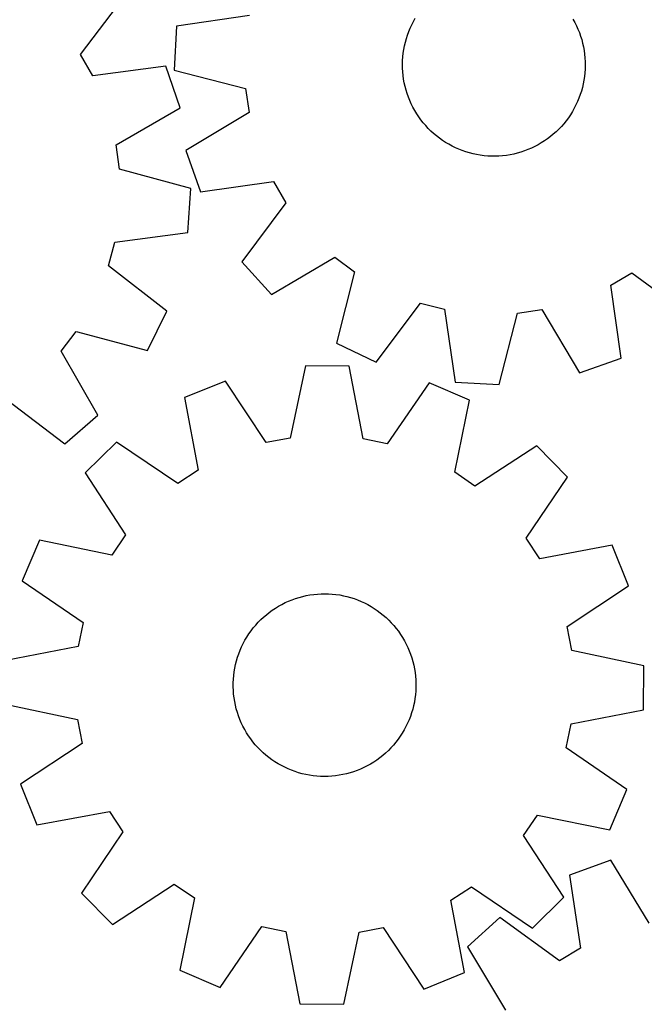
# Model space of a CAD drawing. Header units: millimetres. Extents: x 7 to 1243, y 7 to 1533.
# Tile 19 of 26: x 830 to 994, y 876 to 1135. Entities that reach past the tile are written whole.
import ezdxf

# ---------------------------------------------------------------- set-up
doc = ezdxf.new("R2010")
doc.units = ezdxf.units.MM
doc.layers.add('CUT', color=7, linetype='CONTINUOUS', true_color=0x000000)

msp = doc.modelspace()

# ---------------------------------------------------------------- linework, layer by layer
at = {"layer": 'CUT'}
for p, q in [((845.706147, 1125.994731), (857.444053, 1141.411085)), ((890.05732, 1136.273413), (870.890702, 1133.430318)), ((933.161474, 1134.682933), (933.644579, 1135.534581)), ((870.890702, 1133.430318), (870.284911, 1121.909967)), ((931.925918, 1132.019836), (932.301428, 1132.924097)), ((932.301428, 1132.924097), (932.713508, 1133.812289)), ((932.713508, 1133.812289), (933.161474, 1134.682933)), ((975.048894, 1135.286208), (975.521747, 1134.428825)), ((975.521747, 1134.428825), (975.959236, 1133.552869)), ((975.959236, 1133.552869), (976.360631, 1132.659797)), ((931.28705, 1130.169151), (931.587605, 1131.101011)), ((931.587605, 1131.101011), (931.925918, 1132.019836)), ((976.360631, 1132.659797), (976.725265, 1131.751097)), ((976.725265, 1131.751097), (977.052531, 1130.828279)), ((977.052531, 1130.828279), (977.341884, 1129.892881)), ((930.616625, 1127.310968), (930.801156, 1128.272551)), ((930.801156, 1128.272551), (931.024755, 1129.225808)), ((931.024755, 1129.225808), (931.28705, 1130.169151)), ((977.341884, 1129.892881), (977.592843, 1128.946459)), ((977.592843, 1128.946459), (977.80499, 1127.990588)), ((977.80499, 1127.990588), (977.977972, 1127.02686)), ((848.922715, 1120.427292), (845.706147, 1125.994731)), ((930.300184, 1124.392312), (930.36593, 1125.369232)), ((930.36593, 1125.369232), (930.471469, 1126.342657)), ((930.471469, 1126.342657), (930.616625, 1127.310968)), ((977.977972, 1127.02686), (978.1115, 1126.056878)), ((978.1115, 1126.056878), (978.205353, 1125.082256)), ((868.141159, 1122.895861), (848.922715, 1120.427292)), ((871.852616, 1111.972924), (868.141159, 1122.895861)), ((930.274339, 1123.413523), (930.300184, 1124.392312)), ((930.288439, 1122.434495), (930.274339, 1123.413523)), ((978.205353, 1125.082256), (978.259375, 1124.104618)), ((978.273475, 1123.12559), (978.247631, 1122.146801)), ((978.259375, 1124.104618), (978.273475, 1123.12559)), ((870.284911, 1121.909967), (889.047644, 1117.07238)), ((930.342461, 1121.456857), (930.288439, 1122.434495)), ((930.436314, 1120.482235), (930.342461, 1121.456857)), ((930.569843, 1119.512253), (930.436314, 1120.482235)), ((978.076345, 1120.196456), (977.931189, 1119.228145)), ((978.181884, 1121.169881), (978.076345, 1120.196456)), ((978.247631, 1122.146801), (978.181884, 1121.169881)), ((930.742824, 1118.548525), (930.569843, 1119.512253)), ((930.954971, 1117.592654), (930.742824, 1118.548525)), ((931.20593, 1116.646232), (930.954971, 1117.592654)), ((977.746658, 1118.266562), (977.523059, 1117.313305)), ((977.931189, 1119.228145), (977.746658, 1118.266562)), ((889.047644, 1117.07238), (889.969156, 1110.708929)), ((931.495283, 1115.710834), (931.20593, 1116.646232)), ((931.822549, 1114.788016), (931.495283, 1115.710834)), ((932.187183, 1113.879315), (931.822549, 1114.788016)), ((976.96021, 1115.438102), (976.621896, 1114.519277)), ((977.260764, 1116.369962), (976.96021, 1115.438102)), ((977.523059, 1117.313305), (977.260764, 1116.369962)), ((932.588578, 1112.986244), (932.187183, 1113.879315)), ((933.026067, 1112.110288), (932.588578, 1112.986244)), ((975.834306, 1112.726824), (975.38634, 1111.85618)), ((976.246387, 1113.615016), (975.834306, 1112.726824)), ((976.621896, 1114.519277), (976.246387, 1113.615016)), ((855.108621, 1102.221972), (871.852616, 1111.972924)), ((889.969156, 1110.708929), (873.349515, 1100.747505)), ((933.49892, 1111.252905), (933.026067, 1112.110288)), ((934.006351, 1110.415523), (933.49892, 1111.252905)), ((934.547516, 1109.599535), (934.006351, 1110.415523)), ((935.121513, 1108.8063), (934.547516, 1109.599535)), ((974.385794, 1110.173298), (973.834879, 1109.363861)), ((974.903235, 1111.004532), (974.385794, 1110.173298)), ((975.38634, 1111.85618), (974.903235, 1111.004532)), ((935.727387, 1108.037137), (935.121513, 1108.8063)), ((936.364131, 1107.293327), (935.727387, 1108.037137)), ((937.030683, 1106.576108), (936.364131, 1107.293327)), ((971.990727, 1107.079613), (971.315619, 1106.370442)), ((972.636348, 1107.81573), (971.990727, 1107.079613)), ((973.251407, 1108.577569), (972.636348, 1107.81573)), ((973.834879, 1109.363861), (973.251407, 1108.577569)), ((937.725935, 1105.886674), (937.030683, 1106.576108)), ((938.448729, 1105.226171), (937.725935, 1105.886674)), ((939.197863, 1104.5957), (938.448729, 1105.226171)), ((939.97209, 1103.99631), (939.197863, 1104.5957)), ((969.124835, 1104.416177), (968.343474, 1103.826118)), ((969.881479, 1105.037615), (969.124835, 1104.416177)), ((970.612146, 1105.689398), (969.881479, 1105.037615)), ((971.315619, 1106.370442), (970.612146, 1105.689398)), ((855.949776, 1095.847402), (855.108621, 1102.221972)), ((940.77012, 1103.428999), (939.97209, 1103.99631)), ((941.590626, 1102.89471), (940.77012, 1103.428999)), ((942.432243, 1102.394332), (941.590626, 1102.89471)), ((943.293568, 1101.9287), (942.432243, 1102.394332)), ((944.173169, 1101.498587), (943.293568, 1101.9287)), ((965.864279, 1102.25377), (964.997429, 1101.798504)), ((966.711838, 1102.744014), (965.864279, 1102.25377)), ((967.538695, 1103.268421), (966.711838, 1102.744014)), ((968.343474, 1103.826118), (967.538695, 1103.268421)), ((873.349515, 1100.747505), (877.198485, 1089.872263)), ((945.069582, 1101.10471), (944.173169, 1101.498587)), ((945.981315, 1100.747725), (945.069582, 1101.10471)), ((946.90685, 1100.428224), (945.981315, 1100.747725)), ((947.844646, 1100.146741), (946.90685, 1100.428224)), ((948.793143, 1099.903743), (947.844646, 1100.146741)), ((949.750763, 1099.699636), (948.793143, 1099.903743)), ((950.715911, 1099.534758), (949.750763, 1099.699636)), ((951.686981, 1099.409384), (950.715911, 1099.534758)), ((952.662356, 1099.323724), (951.686981, 1099.409384)), ((953.640414, 1099.277919), (952.662356, 1099.323724)), ((954.619526, 1099.272045), (953.640414, 1099.277919)), ((955.598063, 1099.306113), (954.619526, 1099.272045)), ((956.574396, 1099.380066), (955.598063, 1099.306113)), ((957.5469, 1099.493781), (956.574396, 1099.380066)), ((958.513957, 1099.647068), (957.5469, 1099.493781)), ((959.473956, 1099.839672), (958.513957, 1099.647068)), ((960.4253, 1100.071273), (959.473956, 1099.839672)), ((961.366406, 1100.341485), (960.4253, 1100.071273)), ((962.295708, 1100.649859), (961.366406, 1100.341485)), ((963.211657, 1100.995881), (962.295708, 1100.649859)), ((964.112731, 1101.378975), (963.211657, 1100.995881)), ((964.997429, 1101.798504), (964.112731, 1101.378975)), ((874.649984, 1090.773482), (855.949776, 1095.847402)), ((877.198485, 1089.872263), (896.384255, 1092.583101)), ((896.384255, 1092.583101), (899.670808, 1087.056687)), ((873.898896, 1079.261691), (874.649984, 1090.773482)), ((899.670808, 1087.056687), (888.128334, 1071.49347)), ((854.697934, 1076.660635), (873.898896, 1079.261691)), ((853.035618, 1070.449404), (854.697934, 1076.660635)), ((888.128334, 1071.49347), (895.846093, 1062.918993)), ((895.846093, 1062.918993), (912.53404, 1072.765558)), ((912.53404, 1072.765558), (917.685286, 1068.917526)), ((868.370651, 1058.605454), (853.035618, 1070.449404)), ((917.685286, 1068.917526), (912.977216, 1050.121875)), ((984.960362, 1065.379904), (990.486777, 1068.666457)), ((990.486777, 1068.666457), (1006.049993, 1057.123983)), ((987.671201, 1046.194134), (984.960362, 1065.379904)), ((923.388806, 1045.15355), (935.038342, 1060.63679)), ((935.038342, 1060.63679), (941.270051, 1059.052969)), ((863.271365, 1048.257374), (868.370651, 1058.605454)), ((941.270051, 1059.052969), (944.113145, 1039.886351)), ((955.633496, 1039.28056), (960.471084, 1058.043293)), ((960.471084, 1058.043293), (966.834535, 1058.964805)), ((966.834535, 1058.964805), (976.795958, 1042.345165)), ((840.623893, 1048.099914), (844.536609, 1053.202203)), ((844.536609, 1053.202203), (863.271365, 1048.257374)), ((912.977216, 1050.121875), (923.388806, 1045.15355)), ((850.259133, 1031.289068), (840.623893, 1048.099914)), ((976.795958, 1042.345165), (987.671201, 1046.194134)), ((904.772428, 1044.188794), (900.762106, 1025.232008)), ((916.308261, 1044.088672), (904.772428, 1044.188794)), ((919.988944, 1025.065134), (916.308261, 1044.088672)), ((883.764676, 1040.199311), (873.068641, 1035.877239)), ((894.445176, 1024.03239), (883.764676, 1040.199311)), ((944.113145, 1039.886351), (955.633496, 1039.28056)), ((937.243602, 1039.735156), (926.2841, 1023.756053)), ((947.863007, 1035.228083), (937.243602, 1039.735156)), ((826.171614, 1035.418008), (841.587968, 1023.680101)), ((873.068641, 1035.877239), (876.618035, 1016.828769)), ((943.983521, 1016.244089), (947.863007, 1035.228083)), ((841.587968, 1023.680101), (850.259133, 1031.289068)), ((900.762106, 1025.232008), (894.445176, 1024.03239)), ((926.2841, 1023.756053), (919.988944, 1025.065134)), ((855.186719, 1024.152119), (846.958856, 1016.06585)), ((871.241027, 1013.303082), (855.186719, 1024.152119)), ((965.538722, 1023.19435), (949.298524, 1012.625604)), ((973.62499, 1014.966487), (965.538722, 1023.19435)), ((876.618035, 1016.828769), (871.241027, 1013.303082)), ((846.958856, 1016.06585), (857.527602, 999.825652)), ((949.298524, 1012.625604), (943.983521, 1016.244089)), ((962.775953, 998.912179), (973.62499, 1014.966487)), ((834.925123, 998.390136), (830.41805, 987.770731)), ((853.909117, 994.51065), (834.925123, 998.390136)), ((857.527602, 999.825652), (853.909117, 994.51065)), ((966.301641, 993.535171), (962.775953, 998.912179)), ((985.350111, 997.084565), (966.301641, 993.535171)), ((989.672182, 986.38853), (985.350111, 997.084565)), ((830.41805, 987.770731), (846.397153, 976.811228)), ((973.505261, 975.70803), (989.672182, 986.38853)), ((901.262901, 982.765491), (902.184714, 983.095577)), ((902.184714, 983.095577), (903.119223, 983.387788)), ((903.119223, 983.387788), (904.064874, 983.641639)), ((904.064874, 983.641639), (905.020091, 983.856707)), ((905.020091, 983.856707), (905.983287, 984.032634)), ((905.983287, 984.032634), (906.952856, 984.169128)), ((906.952856, 984.169128), (907.927186, 984.26596)), ((907.927186, 984.26596), (908.904654, 984.32297)), ((908.904654, 984.32297), (909.883635, 984.340063)), ((909.883635, 984.340063), (910.862498, 984.317211)), ((910.862498, 984.317211), (911.839614, 984.254452)), ((911.839614, 984.254452), (912.813358, 984.151889)), ((912.813358, 984.151889), (913.782107, 984.009694)), ((913.782107, 984.009694), (914.744251, 983.828103)), ((914.744251, 983.828103), (915.698187, 983.60742)), ((915.698187, 983.60742), (916.642327, 983.34801)), ((916.642327, 983.34801), (917.575101, 983.050306)), ((917.575101, 983.050306), (918.494956, 982.714803)), ((896.082775, 980.024675), (896.897105, 980.568332)), ((896.897105, 980.568332), (897.732931, 981.078321)), ((897.732931, 981.078321), (898.588864, 981.553793)), ((898.588864, 981.553793), (899.463479, 981.993957)), ((899.463479, 981.993957), (900.355319, 982.398081)), ((900.355319, 982.398081), (901.262901, 982.765491)), ((918.494956, 982.714803), (919.400361, 982.342059)), ((919.400361, 982.342059), (920.289808, 981.932696)), ((920.289808, 981.932696), (921.161818, 981.487394)), ((921.161818, 981.487394), (922.014939, 981.006895)), ((922.014939, 981.006895), (922.847752, 980.491998)), ((922.847752, 980.491998), (923.658869, 979.94356)), ((893.066953, 977.532277), (893.782131, 978.201019)), ((893.782131, 978.201019), (894.523991, 978.840033)), ((894.523991, 978.840033), (895.291298, 979.448256)), ((895.291298, 979.448256), (896.082775, 980.024675)), ((923.658869, 979.94356), (924.446941, 979.362494)), ((924.446941, 979.362494), (925.210656, 978.749767)), ((925.210656, 978.749767), (925.948744, 978.1064)), ((925.948744, 978.1064), (926.659975, 977.433462)), ((846.397153, 976.811228), (845.088072, 970.516072)), ((890.49616, 974.582997), (891.09318, 975.359052)), ((891.09318, 975.359052), (891.721358, 976.11011)), ((891.721358, 976.11011), (892.379648, 976.83492)), ((892.379648, 976.83492), (893.066953, 977.532277)), ((926.659975, 977.433462), (927.343167, 976.732074)), ((927.343167, 976.732074), (927.997181, 976.003404)), ((927.997181, 976.003404), (928.620929, 975.248663)), ((928.620929, 975.248663), (929.213374, 974.469109)), ((974.70488, 969.3911), (973.505261, 975.70803)), ((888.901711, 972.117958), (889.399512, 972.9611)), ((889.399512, 972.9611), (889.931291, 973.783236)), ((889.931291, 973.783236), (890.49616, 974.582997)), ((929.213374, 974.469109), (929.773528, 973.666039)), ((929.773528, 973.666039), (930.300461, 972.840789)), ((930.300461, 972.840789), (930.793294, 971.994733)), ((845.088072, 970.516072), (826.064534, 966.83539)), ((887.620157, 969.476688), (888.011292, 970.374301)), ((888.011292, 970.374301), (888.438714, 971.255213)), ((888.438714, 971.255213), (888.901711, 972.117958)), ((930.793294, 971.994733), (931.251207, 971.129279)), ((931.251207, 971.129279), (931.673439, 970.245868)), ((931.673439, 970.245868), (932.059286, 969.34597)), ((886.670676, 966.698709), (886.949291, 967.637361)), ((886.949291, 967.637361), (887.26596, 968.563868)), ((887.26596, 968.563868), (887.620157, 969.476688)), ((932.059286, 969.34597), (932.408107, 968.431082)), ((932.408107, 968.431082), (932.71932, 967.502728)), ((932.71932, 967.502728), (932.992408, 966.562452)), ((993.661666, 965.380778), (974.70488, 969.3911)), ((886.067474, 963.825586), (886.2294, 964.791234)), ((886.2294, 964.791234), (886.430579, 965.749473)), ((886.430579, 965.749473), (886.670676, 966.698709)), ((932.992408, 966.562452), (933.226917, 965.61182)), ((933.226917, 965.61182), (933.422455, 964.652414)), ((993.561544, 953.844945), (993.661666, 965.380778)), ((885.862391, 961.878505), (885.94507, 962.854138)), ((885.94507, 962.854138), (886.067474, 963.825586)), ((933.422455, 964.652414), (933.578697, 963.685831)), ((933.578697, 963.685831), (933.695385, 962.713679)), ((933.695385, 962.713679), (933.772322, 961.737577)), ((885.816696, 959.921186), (885.819576, 960.900312)), ((885.853756, 958.942758), (885.816696, 959.921186)), ((885.819576, 960.900312), (885.862391, 961.878505)), ((933.806501, 959.780023), (933.763686, 958.80183)), ((933.772322, 961.737577), (933.809381, 960.759149)), ((933.809381, 960.759149), (933.806501, 959.780023)), ((885.930693, 957.966655), (885.853756, 958.942758)), ((886.04738, 956.994504), (885.930693, 957.966655)), ((886.203623, 956.02792), (886.04738, 956.994504)), ((933.681008, 957.826197), (933.558604, 956.854748)), ((933.763686, 958.80183), (933.681008, 957.826197)), ((825.964412, 955.299557), (844.921198, 951.289235)), ((886.399161, 955.068514), (886.203623, 956.02792)), ((886.633669, 954.117882), (886.399161, 955.068514)), ((933.195498, 954.930862), (932.955401, 953.981626)), ((933.396677, 955.889101), (933.195498, 954.930862)), ((933.558604, 956.854748), (933.396677, 955.889101)), ((886.906757, 953.177607), (886.633669, 954.117882)), ((887.217971, 952.249253), (886.906757, 953.177607)), ((887.566791, 951.334365), (887.217971, 952.249253)), ((932.360117, 952.116466), (932.00592, 951.203646)), ((932.676786, 953.042973), (932.360117, 952.116466)), ((932.955401, 953.981626), (932.676786, 953.042973)), ((974.538006, 950.164262), (993.561544, 953.844945)), ((844.921198, 951.289235), (846.120816, 944.972305)), ((887.952639, 950.434467), (887.566791, 951.334365)), ((888.37487, 949.551055), (887.952639, 950.434467)), ((888.832784, 948.685601), (888.37487, 949.551055)), ((931.187364, 949.425122), (930.724367, 948.562377)), ((931.614785, 950.306034), (931.187364, 949.425122)), ((932.00592, 951.203646), (931.614785, 950.306034)), ((973.228924, 943.869106), (974.538006, 950.164262)), ((889.325617, 947.839545), (888.832784, 948.685601)), ((889.852549, 947.014296), (889.325617, 947.839545)), ((890.412704, 946.211225), (889.852549, 947.014296)), ((929.694787, 946.897099), (929.129918, 946.097338)), ((930.226565, 947.719234), (929.694787, 946.897099)), ((930.724367, 948.562377), (930.226565, 947.719234)), ((846.120816, 944.972305), (829.953895, 934.291805)), ((891.005148, 945.431671), (890.412704, 946.211225)), ((891.628897, 944.676931), (891.005148, 945.431671)), ((892.282911, 943.94826), (891.628897, 944.676931)), ((927.904719, 944.570225), (927.24643, 943.845414)), ((928.532897, 945.321282), (927.904719, 944.570225)), ((929.129918, 946.097338), (928.532897, 945.321282)), ((892.966102, 943.246872), (892.282911, 943.94826)), ((893.677334, 942.573935), (892.966102, 943.246872)), ((894.415421, 941.930567), (893.677334, 942.573935)), ((895.179137, 941.317841), (894.415421, 941.930567)), ((925.102086, 941.840302), (924.334779, 941.232079)), ((925.843946, 942.479316), (925.102086, 941.840302)), ((926.559124, 943.148058), (925.843946, 942.479316)), ((927.24643, 943.845414), (926.559124, 943.148058)), ((989.208027, 932.909604), (973.228924, 943.869106)), ((895.967209, 940.736775), (895.179137, 941.317841)), ((896.778326, 940.188337), (895.967209, 940.736775)), ((897.611138, 939.67344), (896.778326, 940.188337)), ((898.464259, 939.19294), (897.611138, 939.67344)), ((899.336269, 938.747639), (898.464259, 939.19294)), ((921.037213, 939.126542), (920.162598, 938.686377)), ((921.893146, 939.602014), (921.037213, 939.126542)), ((922.728973, 940.112003), (921.893146, 939.602014)), ((923.543303, 940.655659), (922.728973, 940.112003)), ((924.334779, 941.232079), (923.543303, 940.655659)), ((900.225717, 938.338275), (899.336269, 938.747639)), ((901.131121, 937.965532), (900.225717, 938.338275)), ((902.050976, 937.630029), (901.131121, 937.965532)), ((902.98375, 937.332325), (902.050976, 937.630029)), ((903.927891, 937.072915), (902.98375, 937.332325)), ((904.881827, 936.852231), (903.927891, 937.072915)), ((905.84397, 936.670641), (904.881827, 936.852231)), ((906.81272, 936.528446), (905.84397, 936.670641)), ((907.786463, 936.425883), (906.81272, 936.528446)), ((908.763579, 936.363123), (907.786463, 936.425883)), ((909.742443, 936.340271), (908.763579, 936.363123)), ((910.721423, 936.357364), (909.742443, 936.340271)), ((911.698892, 936.414375), (910.721423, 936.357364)), ((912.673222, 936.511207), (911.698892, 936.414375)), ((913.642791, 936.6477), (912.673222, 936.511207)), ((914.605986, 936.823627), (913.642791, 936.6477)), ((915.561204, 937.038695), (914.605986, 936.823627)), ((916.506854, 937.292546), (915.561204, 937.038695)), ((917.441364, 937.584758), (916.506854, 937.292546)), ((918.363176, 937.914843), (917.441364, 937.584758)), ((919.270758, 938.282254), (918.363176, 937.914843)), ((920.162598, 938.686377), (919.270758, 938.282254)), ((829.953895, 934.291805), (834.275967, 923.59577)), ((984.700954, 922.290199), (989.208027, 932.909604)), ((834.275967, 923.59577), (853.324437, 927.145164)), ((853.324437, 927.145164), (856.850124, 921.768155)), ((962.098475, 920.854682), (965.716961, 926.169685)), ((965.716961, 926.169685), (984.700954, 922.290199)), ((856.850124, 921.768155), (846.001087, 905.713847)), ((972.667221, 904.614484), (962.098475, 920.854682)), ((984.9682, 914.333939), (974.123142, 910.400722)), ((995.058249, 897.792073), (984.9682, 914.333939)), ((854.087356, 897.485985), (870.327554, 908.054731)), ((870.327554, 908.054731), (875.642556, 904.436245)), ((974.123142, 910.400722), (976.982731, 891.236558)), ((846.001087, 905.713847), (854.087356, 897.485985)), ((943.008042, 903.851565), (948.385051, 907.377253)), ((948.385051, 907.377253), (964.439359, 896.528216)), ((875.642556, 904.436245), (871.76307, 885.452252)), ((946.557436, 884.803095), (943.008042, 903.851565)), ((964.439359, 896.528216), (972.667221, 904.614484)), ((955.82969, 899.32863), (947.315341, 891.544587)), ((971.481978, 887.907233), (955.82969, 899.32863)), ((882.382475, 880.945179), (893.341978, 896.924282)), ((893.341978, 896.924282), (899.637134, 895.6152)), ((899.637134, 895.6152), (903.317816, 876.591662)), ((914.853649, 876.49154), (918.863971, 895.448326)), ((918.863971, 895.448326), (925.180901, 896.647945)), ((925.180901, 896.647945), (935.861401, 880.481024)), ((947.315341, 891.544587), (957.291064, 874.933526)), ((976.982731, 891.236558), (971.481978, 887.907233)), ((871.76307, 885.452252), (882.382475, 880.945179)), ((935.861401, 880.481024), (946.557436, 884.803095)), ((903.317816, 876.591662), (914.853649, 876.49154))]:
    msp.add_line(p, q, dxfattribs=at)

doc.saveas('drawing.dxf')
